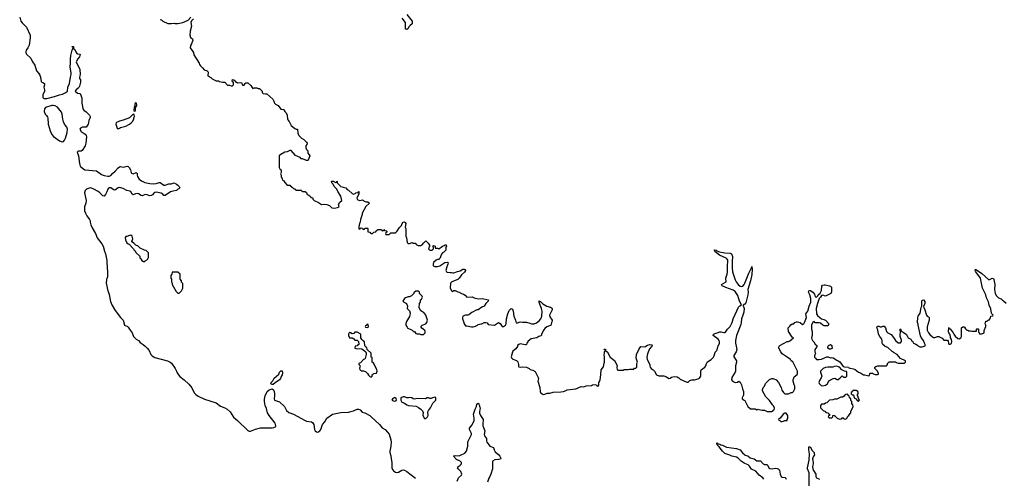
# Model space of a CAD drawing. Header units: inches. Extents: x 2494115 to 2685112, y 774173 to 915163.
# Tile 122 of 215: x 2578604 to 2594081, y 857923 to 865133. Entities that reach past the tile are written whole.
import ezdxf

# ---------------------------------------------------------------- set-up
doc = ezdxf.new("R2010")
doc.units = ezdxf.units.IN
doc.header["$MEASUREMENT"] = 0
for name, color, linetype in [('C5876', 7, 'Continuous'), ('C5885', 7, 'Continuous'), ('C5886', 7, 'Continuous'), ('C5895', 7, 'Continuous'), ('C5896', 7, 'Continuous')]:
    doc.layers.add(name, color=color, linetype=linetype)

msp = doc.modelspace()

# ---------------------------------------------------------------- linework, layer by layer
at = {"layer": 'C5876', "color": 5, "elevation": 40}
for points in [[(2578604, 865170), (2578623, 865110), (2578643, 865083), (2578710, 865015), (2578769, 864890), (2578770, 864850), (2578752, 864730), (2578733, 864690), (2578708, 864652), (2578701, 864630), (2578702, 864610), (2578709, 864590), (2578778, 864530), (2578805, 864470), (2578840, 864420), (2578868, 864330), (2578907, 864287), (2578922, 864262), (2578933, 864230), (2578941, 864161), (2578950, 864149), (2578970, 864146), (2578996, 864130), (2578996, 864110), (2578985, 864070), (2578996, 864030), (2578992, 864010), (2578966, 863950), (2578970, 863911), (2578980, 863900), (2578990, 863892), (2579030, 863892), (2579150, 863925), (2579230, 863953), (2579276, 863964), (2579328, 863990), (2579355, 864010), (2579361, 864070), (2579387, 864130), (2579400, 864230), (2579413, 864270), (2579413, 864290), (2579397, 864390), (2579403, 864450), (2579401, 864510), (2579410, 864570), (2579430, 864654), (2579446, 864690), (2579442, 864702), (2579430, 864706), (2579430, 864714), (2579450, 864712), (2579451, 864691), (2579457, 864677), (2579470, 864662), (2579485, 864625), (2579502, 864602), (2579510, 864596), (2579554, 864590), (2579546, 864550), (2579520, 864520), (2579492, 864470), (2579551, 864350), (2579556, 864270), (2579542, 864230), (2579542, 864210), (2579558, 864190), (2579561, 864150), (2579545, 864090), (2579533, 864067), (2579525, 864055), (2579491, 864030), (2579476, 864010), (2579510, 863978), (2579552, 863970), (2579565, 863945), (2579578, 863898), (2579583, 863823), (2579593, 863770), (2579596, 863730), (2579611, 863711), (2579650, 863684), (2579701, 863630), (2579711, 863610), (2579711, 863590), (2579688, 863552), (2579687, 863510), (2579679, 863490), (2579650, 863444), (2579590, 863443), (2579562, 863430), (2579551, 863410), (2579570, 863377), (2579635, 863335), (2579649, 863310), (2579653, 863290), (2579645, 863190), (2579633, 863150), (2579584, 863076), (2579570, 863066), (2579530, 863067), (2579518, 863062), (2579509, 863050), (2579527, 862990), (2579543, 862870), (2579556, 862830), (2579590, 862797), (2579630, 862775), (2579810, 862759), (2579890, 862697), (2579930, 862683), (2579990, 862674), (2580000, 862675)], [(2580000, 862482), (2579989, 862470), (2579975, 862425), (2579955, 862385), (2579930, 862361), (2579910, 862363), (2579864, 862410), (2579836, 862430), (2579769, 862470), (2579730, 862485), (2579710, 862487), (2579670, 862476), (2579652, 862468), (2579633, 862447), (2579625, 862410), (2579646, 862290), (2579643, 862250), (2579624, 862190), (2579625, 862130), (2579636, 862090), (2579659, 862050), (2579703, 861990), (2579711, 861970), (2579711, 861950), (2579723, 861910), (2579743, 861863), (2579797, 861770), (2579823, 861703), (2579893, 861610), (2579916, 861570), (2579935, 861495), (2579950, 861450), (2579971, 861349), (2579978, 861218), (2579984, 861190), (2579985, 861090), (2579967, 861050), (2579962, 860990), (2579991, 860870), (2580000, 860842)]]:
    msp.add_lwpolyline(points, dxfattribs=at)
msp.add_lwpolyline([(2579130, 863785), (2579110, 863784), (2579010, 863750), (2578992, 863730), (2578988, 863688), (2579005, 863650), (2579027, 863627), (2579043, 863603), (2579048, 863588), (2579051, 863490), (2579084, 863384), (2579107, 863330), (2579134, 863294), (2579230, 863229), (2579270, 863213), (2579290, 863219), (2579310, 863240), (2579322, 863270), (2579350, 863361), (2579354, 863410), (2579345, 863445), (2579307, 863490), (2579290, 863529), (2579280, 863570), (2579272, 863650), (2579259, 863679), (2579199, 863759), (2579159, 863779)], close=True, dxfattribs=at)
at = {"layer": 'C5885', "color": 5}
for points, elevation in [([(2580577, 860000), (2580610, 859971), (2580640, 859930), (2580665, 859870), (2580684, 859850), (2580730, 859820), (2580925, 859770), (2580970, 859750), (2580990, 859734), (2581050, 859650), (2581071, 859610), (2581080, 859580), (2581098, 859550), (2581123, 859523), (2581190, 859471), (2581262, 859402), (2581307, 859347), (2581348, 859268), (2581370, 859241), (2581410, 859215), (2581508, 859168), (2581691, 859110), (2581758, 859058), (2581830, 859030), (2581866, 859010), (2581914, 858970), (2581965, 858885), (2582030, 858832), (2582190, 858674), (2582210, 858664), (2582230, 858663), (2582310, 858695), (2582390, 858715), (2582430, 858719), (2582570, 858717), (2582599, 858721), (2582627, 858733), (2582632, 858750), (2582619, 858790), (2582523, 858910), (2582500, 858950), (2582482, 859018), (2582460, 859070), (2582453, 859130), (2582452, 859168), (2582462, 859218), (2582495, 859290), (2582524, 859316), (2582570, 859331), (2582594, 859314), (2582603, 859290), (2582611, 859250), (2582611, 859210), (2582605, 859190), (2582605, 859170), (2582611, 859151), (2582690, 859126), (2582764, 859050), (2582799, 858990), (2582836, 858956), (2582910, 858932), (2583090, 858831), (2583110, 858823), (2583190, 858811), (2583210, 858795), (2583228, 858770), (2583236, 858690), (2583250, 858668), (2583270, 858652), (2583290, 858649), (2583321, 858670), (2583336, 858690), (2583361, 858770), (2583398, 858810), (2583432, 858868), (2583519, 858930), (2583650, 858957), (2583770, 858961), (2583850, 858985), (2583910, 859010), (2583930, 859010), (2583957, 858997), (2583985, 858965), (2584030, 858951), (2584110, 858908), (2584130, 858892), (2584259, 858770), (2584299, 858719), (2584350, 858690), (2584386, 858650), (2584410, 858615), (2584437, 858530), (2584441, 858490), (2584440, 858430), (2584422, 858350), (2584422, 858330), (2584438, 858278), (2584441, 858230), (2584454, 858170), (2584456, 858090), (2584463, 858063), (2584478, 858038), (2584510, 858017), (2584530, 858015), (2584559, 858021), (2584610, 858050), (2584630, 858055), (2584650, 858050), (2584690, 858030), (2584823, 857923)], 40), ([(2583878, 860000), (2583874, 859970), (2583890, 859962), (2583980, 859960), (2584005, 859945), (2584038, 859918), (2584052, 859892), (2584051, 859869), (2584035, 859805), (2584025, 859795), (2584010, 859789), (2583960, 859740), (2583934, 859730), (2583934, 859710), (2583954, 859690), (2583952, 859670), (2583945, 859655), (2583950, 859634), (2583970, 859612), (2584010, 859614), (2584040, 859600), (2584071, 859571), (2584086, 859546), (2584110, 859522), (2584130, 859514), (2584146, 859530), (2584146, 859550), (2584162, 859558), (2584166, 859570), (2584210, 859574), (2584222, 859610), (2584218, 859630), (2584176, 859716), (2584162, 859742), (2584146, 859750), (2584146, 859810), (2584142, 859822), (2584128, 859828), (2584126, 859890), (2584067, 859947), (2584062, 859982), (2584050, 859986), (2584036, 860000)], 60), ([(2586429, 860000), (2586427, 859993), (2586404, 859956), (2586357, 859923), (2586343, 859890), (2586331, 859831), (2586337, 859817), (2586357, 859797), (2586415, 859775), (2586435, 859755), (2586445, 859710), (2586445, 859685), (2586450, 859674), (2586470, 859672), (2586510, 859678), (2586571, 859671), (2586610, 859651), (2586630, 859631), (2586670, 859625), (2586704, 859604), (2586755, 859510), (2586759, 859490), (2586751, 859450), (2586781, 859350), (2586785, 859290), (2586790, 859274), (2586814, 859250), (2586830, 859242), (2586856, 859244), (2586896, 859264), (2586938, 859262), (2586990, 859277), (2587110, 859281), (2587154, 859286), (2587170, 859291), (2587210, 859315), (2587348, 859332), (2587430, 859365), (2587470, 859362), (2587510, 859376), (2587590, 859382), (2587610, 859391), (2587650, 859398), (2587672, 859392), (2587678, 859378), (2587690, 859374), (2587702, 859378), (2587706, 859390), (2587706, 859430), (2587716, 859444), (2587727, 859473), (2587741, 859550), (2587742, 859630), (2587782, 859678), (2587789, 859731), (2587798, 859750), (2587798, 859830), (2587789, 859870), (2587798, 859890), (2587798, 859910), (2587806, 859930), (2587802, 859942), (2587790, 859946), (2587790, 859952), (2587810, 859954), (2587814, 859930), (2587844, 859904), (2587885, 859830), (2587954, 859774), (2587997, 859697), (2587992, 859670), (2587994, 859630), (2588010, 859622), (2588090, 859622), (2588108, 859632), (2588130, 859634), (2588170, 859632), (2588190, 859638), (2588238, 859638), (2588250, 859634), (2588270, 859652), (2588290, 859654), (2588306, 859670), (2588307, 859727), (2588313, 859750), (2588295, 859810), (2588301, 859870), (2588341, 859959), (2588370, 859996), (2588430, 859988), (2588446, 860000)], 60), ([(2588543, 860000), (2588504, 859956), (2588470, 859882), (2588464, 859830), (2588468, 859790), (2588507, 859710), (2588507, 859690), (2588516, 859670), (2588530, 859651), (2588562, 859630), (2588582, 859610), (2588612, 859552), (2588650, 859534), (2588730, 859536), (2588770, 859518), (2588810, 859492), (2588830, 859498), (2588850, 859511), (2588890, 859521), (2588937, 859517), (2588964, 859504), (2588984, 859484), (2589090, 859432), (2589110, 859432), (2589140, 859460), (2589170, 859472), (2589210, 859472), (2589270, 859485), (2589290, 859498), (2589309, 859530), (2589309, 859610), (2589315, 859630), (2589375, 859670), (2589389, 859690), (2589401, 859730), (2589412, 859748), (2589430, 859766), (2589474, 859790), (2589509, 859830), (2589521, 859850), (2589536, 859904), (2589564, 859930), (2589570, 859942), (2589578, 859990), (2589582, 860000)], 60), ([(2589865, 860000), (2589875, 859950), (2589865, 859910), (2589830, 859855), (2589828, 859832), (2589871, 859770), (2589871, 859750), (2589855, 859690), (2589855, 859610), (2589851, 859590), (2589800, 859510), (2589794, 859470), (2589808, 859448), (2589850, 859431), (2589885, 859435), (2589910, 859452), (2589930, 859434), (2589950, 859394), (2589965, 859330), (2589982, 859290), (2589982, 859230), (2589962, 859190), (2589962, 859170), (2589990, 859154), (2590000, 859144)], 60), ([(2585482, 857878), (2585503, 857930), (2585548, 857972), (2585555, 857990), (2585540, 858030), (2585496, 858070), (2585484, 858090), (2585499, 858110), (2585529, 858130), (2585549, 858150), (2585549, 858170), (2585529, 858190), (2585470, 858219), (2585424, 858270), (2585430, 858278), (2585450, 858283), (2585510, 858277), (2585535, 858285), (2585600, 858320), (2585625, 858350), (2585649, 858430), (2585647, 858490), (2585652, 858508), (2585707, 858610), (2585707, 858630), (2585673, 858690), (2585676, 858710), (2585717, 858763), (2585747, 858830), (2585749, 858870), (2585735, 858930), (2585761, 859010), (2585782, 859050), (2585789, 859090), (2585810, 859102), (2585822, 859090), (2585832, 859070), (2585832, 859050), (2585842, 859030), (2585831, 858970), (2585831, 858949), (2585847, 858910), (2585888, 858850), (2585891, 858830), (2585884, 858790), (2585885, 858750), (2585913, 858670), (2585907, 858610), (2585911, 858590), (2585939, 858550), (2585939, 858510), (2585946, 858490), (2585970, 858466), (2585996, 858430), (2586050, 858405), (2586060, 858370), (2586078, 858338), (2586134, 858290), (2586151, 858270), (2586161, 858250), (2586165, 858230), (2586130, 858219), (2586070, 858216), (2586036, 858190), (2586038, 858070), (2586010, 857989), (2585993, 857950), (2585976, 857924), (2585957, 857863)], 40), ([(2590000, 858158), (2589990, 858162), (2589947, 858190), (2589898, 858238), (2589873, 858253), (2589850, 858262), (2589797, 858270), (2589767, 858287), (2589690, 858313), (2589649, 858350), (2589599, 858419), (2589584, 858430), (2589580, 858440), (2589569, 858450), (2589562, 858478), (2589570, 858482), (2589584, 858464), (2589610, 858458), (2589627, 858447), (2589650, 858443), (2589713, 858413), (2589870, 858394), (2589930, 858373), (2589964, 858324), (2590000, 858294)], 40)]:
    msp.add_lwpolyline(points, dxfattribs=dict(at, elevation=elevation))
for points, elevation in [([(2582570, 859397), (2582554, 859410), (2582555, 859430), (2582583, 859457), (2582605, 859495), (2582679, 859561), (2582690, 859591), (2582710, 859611), (2582730, 859614), (2582734, 859574), (2582731, 859550), (2582714, 859526), (2582703, 859490), (2582687, 859470), (2582618, 859422), (2582590, 859397)], 40), ([(2584510, 859186), (2584490, 859186), (2584470, 859178), (2584454, 859150), (2584490, 859134), (2584510, 859142), (2584526, 859150), (2584522, 859182)], 60), ([(2584650, 859206), (2584630, 859206), (2584594, 859190), (2584594, 859150), (2584610, 859122), (2584650, 859105), (2584690, 859078), (2584714, 859070), (2584835, 859055), (2584875, 859035), (2584911, 859011), (2584932, 858990), (2584952, 858952), (2584942, 858930), (2584942, 858910), (2584965, 858865), (2584990, 858862), (2585013, 858887), (2585022, 858910), (2585018, 858970), (2585028, 858990), (2585062, 859030), (2585096, 859104), (2585146, 859150), (2585146, 859190), (2585130, 859198), (2585094, 859190), (2585070, 859178), (2585050, 859178), (2585030, 859188), (2585010, 859188), (2584985, 859175), (2584850, 859179), (2584810, 859169), (2584790, 859175), (2584770, 859189), (2584725, 859195), (2584711, 859189), (2584690, 859188)], 60)]:
    msp.add_lwpolyline(points, close=True, dxfattribs=dict(at, elevation=elevation))
at = {"layer": 'C5886', "color": 5}
for points, elevation in [([(2584690, 865212), (2584771, 865110), (2584773, 865067), (2584740, 865040), (2584722, 865018), (2584710, 864995), (2584690, 864978), (2584670, 864986), (2584669, 865090), (2584617, 865157)], 60), ([(2580810, 865134), (2580832, 865132), (2580854, 865110), (2580930, 865072), (2580990, 865072), (2581030, 865078), (2581050, 865071), (2581088, 865072), (2581170, 865091), (2581250, 865125), (2581295, 865170)], 60), ([(2581334, 865146), (2581304, 865116), (2581296, 865090), (2581305, 865030), (2581283, 864950), (2581278, 864890), (2581291, 864851), (2581322, 864830), (2581325, 864810), (2581306, 864754), (2581290, 864726), (2581282, 864690), (2581335, 864615), (2581343, 864583), (2581426, 864450), (2581431, 864431), (2581446, 864406), (2581478, 864378), (2581505, 864345), (2581550, 864331), (2581560, 864320), (2581565, 864310), (2581562, 864250), (2581610, 864222), (2581630, 864202), (2581690, 864174), (2581727, 864173), (2581743, 864163), (2581790, 864151), (2581830, 864151), (2581870, 864102), (2581904, 864104), (2581930, 864094), (2581950, 864094), (2581966, 864110), (2581966, 864150), (2581950, 864158), (2581942, 864170), (2581950, 864191), (2581972, 864190), (2581992, 864170), (2581994, 864154), (2582006, 864154), (2582030, 864142), (2582070, 864145), (2582098, 864138), (2582102, 864110), (2582110, 864105), (2582134, 864106), (2582146, 864130), (2582160, 864140), (2582190, 864138), (2582237, 864097), (2582252, 864070), (2582270, 864052), (2582290, 864062), (2582330, 864062), (2582350, 864052), (2582372, 864052), (2582414, 864010), (2582414, 863990), (2582430, 863974), (2582470, 863965), (2582490, 863965), (2582582, 863882), (2582601, 863850), (2582610, 863822), (2582626, 863806), (2582666, 863786), (2582706, 863726), (2582750, 863722), (2582757, 863717), (2582772, 863690), (2582792, 863670), (2582810, 863634), (2582811, 863570), (2582817, 863557), (2582842, 863530), (2582872, 863470), (2582930, 863422), (2582950, 863414), (2582973, 863413), (2582978, 863350), (2582992, 863312), (2583032, 863272), (2583071, 863251), (2583112, 863210), (2583122, 863190), (2583118, 863170), (2583102, 863150), (2583100, 863120), (2583110, 863094), (2583132, 863070), (2583133, 863033), (2583154, 863010), (2583162, 862990), (2583136, 862924), (2583130, 862918), (2583110, 862918), (2583047, 862947), (2583030, 862948), (2583010, 862968), (2582940, 863000), (2582870, 863078), (2582850, 863075), (2582810, 863058), (2582774, 863050), (2582706, 863014), (2582690, 862998), (2582685, 862990), (2582682, 862950), (2582682, 862810), (2582700, 862780), (2582714, 862770), (2582713, 862733), (2582702, 862710), (2582712, 862690), (2582712, 862670), (2582732, 862630), (2582734, 862610), (2582757, 862597), (2582770, 862574), (2582810, 862534), (2582850, 862534), (2582858, 862518), (2582874, 862510), (2582878, 862498), (2582890, 862494), (2582913, 862473), (2582932, 862472), (2582938, 862458), (2582950, 862454), (2583027, 862453), (2583034, 862450), (2583038, 862438), (2583050, 862434), (2583090, 862434), (2583110, 862414), (2583125, 862385), (2583150, 862374), (2583173, 862353), (2583178, 862338), (2583212, 862332), (2583214, 862310), (2583234, 862290), (2583300, 862260), (2583347, 862227), (2583390, 862235), (2583430, 862226), (2583474, 862210), (2583510, 862174), (2583550, 862172), (2583600, 862180), (2583626, 862190), (2583615, 862230), (2583638, 862262), (2583669, 862290), (2583650, 862358), (2583604, 862430), (2583589, 862469), (2583548, 862510), (2583529, 862549), (2583508, 862570), (2583506, 862590), (2583510, 862594), (2583532, 862592), (2583570, 862574), (2583582, 862578), (2583590, 862594), (2583594, 862590), (2583594, 862570), (2583650, 862512), (2583690, 862498), (2583730, 862492), (2583750, 862462), (2583770, 862452), (2583830, 862402), (2583850, 862392), (2583879, 862401), (2583889, 862411), (2583922, 862418), (2583930, 862434), (2583934, 862430), (2583934, 862390), (2583901, 862330), (2583911, 862310), (2583921, 862301), (2583950, 862291), (2583990, 862302), (2584010, 862291), (2584020, 862280), (2584050, 862271), (2584074, 862270), (2584102, 862250), (2584046, 862194), (2583987, 862093), (2583986, 862070), (2583961, 861990), (2583956, 861950), (2583947, 861930), (2583934, 861874), (2583934, 861850), (2583942, 861842), (2583955, 861845), (2583962, 861858), (2583970, 861862), (2583993, 861853), (2583998, 861838), (2584010, 861834), (2584022, 861838), (2584030, 861854), (2584070, 861854), (2584074, 861850), (2584074, 861810), (2584078, 861798), (2584110, 861794), (2584118, 861778), (2584130, 861774), (2584150, 861774), (2584170, 861794), (2584202, 861798), (2584207, 861813), (2584222, 861818), (2584230, 861834), (2584290, 861834), (2584298, 861818), (2584310, 861814), (2584322, 861818), (2584330, 861834), (2584338, 861818), (2584370, 861814), (2584374, 861810), (2584374, 861790), (2584358, 861782), (2584354, 861770), (2584358, 861758), (2584370, 861754), (2584410, 861754), (2584440, 861780), (2584510, 861782), (2584530, 861802), (2584574, 861866), (2584603, 861897), (2584615, 861930), (2584629, 861951), (2584650, 861954), (2584664, 861944), (2584671, 861929), (2584665, 861870), (2584671, 861850), (2584672, 861732), (2584684, 861704), (2584692, 861630), (2584710, 861612), (2584730, 861612), (2584771, 861631), (2584790, 861622), (2584820, 861620), (2584833, 861613), (2584838, 861598), (2584865, 861585), (2584910, 861585), (2584930, 861592), (2584956, 861624), (2584990, 861654), (2585022, 861622), (2585045, 861590), (2585045, 861570), (2585032, 861530), (2585052, 861512), (2585088, 861512), (2585100, 861520), (2585108, 861530), (2585108, 861550), (2585098, 861570), (2585110, 861582), (2585134, 861570), (2585134, 861550), (2585142, 861542), (2585170, 861542), (2585190, 861532), (2585250, 861572), (2585278, 861582), (2585290, 861592), (2585310, 861592), (2585311, 861570), (2585302, 861558), (2585302, 861510), (2585270, 861478), (2585251, 861469), (2585232, 861448), (2585210, 861378), (2585190, 861362), (2585170, 861362), (2585150, 861355), (2585110, 861318), (2585102, 861290), (2585105, 861265), (2585130, 861252), (2585170, 861254), (2585210, 861265), (2585286, 861314), (2585330, 861322), (2585338, 861310), (2585336, 861290), (2585316, 861250), (2585302, 861190), (2585312, 861170), (2585323, 861163), (2585370, 861156), (2585390, 861161), (2585410, 861151), (2585430, 861155), (2585484, 861176), (2585530, 861187), (2585570, 861211), (2585591, 861211), (2585605, 861205), (2585611, 861191), (2585595, 861165), (2585550, 861124), (2585513, 861067), (2585493, 861047), (2585394, 861010), (2585374, 860990), (2585372, 860910), (2585390, 860874), (2585410, 860862), (2585430, 860874), (2585450, 860874), (2585490, 860852), (2585514, 860850), (2585547, 860827), (2585580, 860820), (2585604, 860804), (2585633, 860773), (2585715, 860775), (2585750, 860761), (2585810, 860747), (2585871, 860751), (2585972, 860730), (2585970, 860708), (2585930, 860669), (2585905, 860630), (2585870, 860613), (2585810, 860573), (2585790, 860569), (2585711, 860529), (2585665, 860495), (2585650, 860489), (2585610, 860489), (2585572, 860470), (2585562, 860450), (2585562, 860430), (2585582, 860390), (2585590, 860354), (2585610, 860322), (2585630, 860322), (2585706, 860306), (2585730, 860306), (2585770, 860316), (2585798, 860330), (2585810, 860342), (2585850, 860351), (2585870, 860351), (2585906, 860370), (2585930, 860375), (2585950, 860365), (2585970, 860342), (2586068, 860332), (2586130, 860371), (2586157, 860357), (2586190, 860312), (2586210, 860311), (2586239, 860330), (2586250, 860352), (2586255, 860430), (2586278, 860510), (2586299, 860561), (2586330, 860594), (2586350, 860582), (2586359, 860550), (2586370, 860472), (2586399, 860410), (2586410, 860365), (2586430, 860366), (2586470, 860383), (2586510, 860376), (2586570, 860379), (2586624, 860364), (2586651, 860351), (2586690, 860351), (2586730, 860369), (2586770, 860399), (2586797, 860430), (2586813, 860470), (2586819, 860550), (2586808, 860590), (2586770, 860688), (2586770, 860712), (2586781, 860701), (2586790, 860701), (2586827, 860667), (2586890, 860631), (2586950, 860614), (2586963, 860603), (2586973, 860590), (2586973, 860570), (2586933, 860490), (2586939, 860459), (2586972, 860410), (2586975, 860395), (2586965, 860375), (2586954, 860326), (2586930, 860322), (2586890, 860302), (2586861, 860279), (2586843, 860257), (2586807, 860190), (2586805, 860175), (2586795, 860165), (2586762, 860150), (2586731, 860129), (2586643, 860117), (2586599, 860081), (2586577, 860050), (2586570, 860028), (2586559, 860021), (2586550, 860019), (2586470, 860036), (2586450, 860029), (2586431, 860010), (2586429, 860000)], 60), ([(2580000, 862675), (2580010, 862675), (2580035, 862685), (2580064, 862716), (2580107, 862750), (2580150, 862806), (2580170, 862821), (2580190, 862823), (2580230, 862815), (2580294, 862830), (2580310, 862826), (2580326, 862810), (2580347, 862770), (2580356, 862730), (2580362, 862722), (2580390, 862711), (2580434, 862730), (2580450, 862714), (2580451, 862690), (2580457, 862670), (2580484, 862624), (2580518, 862598), (2580570, 862573), (2580650, 862556), (2580710, 862554), (2580750, 862559), (2580795, 862575), (2580810, 862571), (2580871, 862531), (2580890, 862531), (2580950, 862550), (2580986, 862554), (2581030, 862566), (2581070, 862546), (2581091, 862530), (2581111, 862510), (2581122, 862490), (2581105, 862475), (2581090, 862469), (2581070, 862450), (2581010, 862438), (2580974, 862426), (2580889, 862369), (2580870, 862369), (2580853, 862390), (2580825, 862405), (2580750, 862419), (2580730, 862416), (2580713, 862407), (2580690, 862379), (2580670, 862367), (2580646, 862366), (2580610, 862380), (2580574, 862386), (2580530, 862366), (2580510, 862367), (2580474, 862394), (2580450, 862402), (2580425, 862395), (2580390, 862377), (2580370, 862389), (2580350, 862429), (2580337, 862437), (2580290, 862448), (2580230, 862477), (2580175, 862495), (2580150, 862490), (2580110, 862458), (2580090, 862454), (2580036, 862490), (2580008, 862490), (2580000, 862482)], 40), ([(2589582, 860000), (2589604, 860050), (2589605, 860070), (2589597, 860090), (2589581, 860110), (2589502, 860170), (2589508, 860190), (2589610, 860226), (2589630, 860226), (2589670, 860213), (2589690, 860213), (2589699, 860221), (2589731, 860269), (2589770, 860309), (2589790, 860339), (2589803, 860370), (2589817, 860430), (2589904, 860616), (2589924, 860636), (2589950, 860650), (2589916, 860710), (2589890, 860798), (2589873, 860830), (2589850, 860858), (2589819, 860879), (2589703, 860923), (2589648, 860950), (2589638, 860970), (2589708, 861012), (2589705, 861070), (2589727, 861133), (2589731, 861169), (2589728, 861250), (2589733, 861354), (2589727, 861370), (2589710, 861385), (2589606, 861430), (2589530, 861489), (2589526, 861506), (2589518, 861510), (2589526, 861514), (2589550, 861510), (2589561, 861501), (2589604, 861484), (2589690, 861468), (2589770, 861464), (2589795, 861450), (2589808, 861410), (2589802, 861330), (2589802, 861230), (2589810, 861171), (2589850, 861041), (2589864, 861010), (2589898, 860970), (2589930, 860946), (2589950, 860939), (2589970, 860943), (2589990, 860970), (2590000, 860993)], 60), ([(2580000, 860842), (2580010, 860812), (2580030, 860702), (2580051, 860650), (2580103, 860563), (2580187, 860450), (2580231, 860410), (2580250, 860332), (2580270, 860318), (2580294, 860314), (2580310, 860298), (2580338, 860250), (2580373, 860210), (2580393, 860153), (2580402, 860142), (2580433, 860113), (2580471, 860090), (2580500, 860060), (2580547, 860027), (2580577, 860000)], 40), ([(2590000, 860660), (2589977, 860643), (2589975, 860630), (2589982, 860622), (2589992, 860590), (2589985, 860535), (2589972, 860488), (2589948, 860430), (2589945, 860370), (2589939, 860341), (2589869, 860169), (2589855, 860090), (2589855, 860050), (2589865, 860000)], 60), ([(2584036, 860000), (2584028, 860008), (2584026, 860070), (2584003, 860083), (2583983, 860103), (2583966, 860130), (2583966, 860190), (2583910, 860218), (2583870, 860218), (2583858, 860202), (2583830, 860195), (2583806, 860210), (2583790, 860214), (2583782, 860210), (2583771, 860190), (2583771, 860170), (2583782, 860142), (2583790, 860134), (2583832, 860132), (2583858, 860118), (2583870, 860094), (2583910, 860094), (2583932, 860072), (2583933, 860027), (2583918, 860022), (2583910, 860006), (2583878, 860002), (2583878, 860000)], 60), ([(2588446, 860000), (2588470, 860017), (2588510, 860027), (2588542, 860022), (2588551, 860010), (2588543, 860000)], 60)]:
    msp.add_lwpolyline(points, dxfattribs=dict(at, elevation=elevation))
at = {"layer": 'C5886', "color": 5, "elevation": 60}
for points in [[(2580430, 863826), (2580418, 863822), (2580414, 863810), (2580414, 863766), (2580410, 863766), (2580402, 863750), (2580402, 863730), (2580394, 863710), (2580398, 863698), (2580410, 863694), (2580422, 863698), (2580426, 863710), (2580426, 863754), (2580436, 863764), (2580446, 863790), (2580442, 863822)], [(2580390, 863646), (2580332, 863588), (2580228, 863552), (2580170, 863540), (2580125, 863515), (2580119, 863510), (2580117, 863490), (2580138, 863430), (2580150, 863418), (2580170, 863427), (2580190, 863437), (2580270, 863457), (2580332, 863488), (2580358, 863510), (2580378, 863530), (2580398, 863570), (2580398, 863590), (2580406, 863610), (2580402, 863642)], [(2580350, 861744), (2580330, 861742), (2580290, 861726), (2580270, 861726), (2580262, 861710), (2580267, 861673), (2580287, 861627), (2580310, 861611), (2580326, 861606), (2580345, 861585), (2580352, 861570), (2580394, 861530), (2580402, 861510), (2580417, 861497), (2580430, 861474), (2580490, 861414), (2580494, 861390), (2580510, 861374), (2580525, 861345), (2580550, 861334), (2580570, 861334), (2580576, 861344), (2580615, 861365), (2580627, 861393), (2580626, 861470), (2580590, 861506), (2580568, 861508), (2580500, 861540), (2580466, 861570), (2580430, 861586), (2580400, 861620), (2580376, 861636), (2580369, 861650), (2580381, 861690), (2580370, 861728)], [(2581090, 861166), (2581010, 861166), (2580998, 861162), (2580994, 861130), (2580982, 861110), (2580982, 861070), (2580992, 861052), (2580992, 861010), (2581002, 860990), (2581002, 860970), (2581062, 860862), (2581090, 860832), (2581110, 860832), (2581148, 860870), (2581168, 860912), (2581167, 860987), (2581148, 861008), (2581147, 861027), (2581127, 861053), (2581126, 861130)], [(2584833, 860867), (2584801, 860839), (2584798, 860830), (2584762, 860790), (2584730, 860774), (2584710, 860774), (2584670, 860762), (2584650, 860749), (2584625, 860710), (2584637, 860697), (2584685, 860670), (2584698, 860630), (2584694, 860590), (2584730, 860554), (2584740, 860520), (2584738, 860490), (2584730, 860466), (2584685, 860390), (2584672, 860350), (2584673, 860333), (2584691, 860311), (2584694, 860290), (2584774, 860250), (2584793, 860233), (2584812, 860232), (2584830, 860202), (2584850, 860192), (2584890, 860194), (2584910, 860182), (2584950, 860182), (2584978, 860210), (2584978, 860230), (2584970, 860246), (2584946, 860270), (2584923, 860283), (2584909, 860310), (2584930, 860331), (2584990, 860352), (2585002, 860370), (2585013, 860410), (2584989, 860490), (2584958, 860530), (2584925, 860545), (2584903, 860563), (2584882, 860610), (2584888, 860672), (2584906, 860690), (2584906, 860730), (2584922, 860738), (2584938, 860770), (2584930, 860786), (2584890, 860826), (2584887, 860847), (2584870, 860866)], [(2584070, 860346), (2584058, 860342), (2584053, 860327), (2584038, 860322), (2584034, 860310), (2584038, 860298), (2584070, 860294), (2584082, 860298), (2584086, 860310), (2584082, 860342)]]:
    msp.add_lwpolyline(points, close=True, dxfattribs=at)
at = {"layer": 'C5895', "color": 5}
for points, elevation in [([(2590000, 859144), (2590010, 859134), (2590050, 859054), (2590090, 859014), (2590167, 859013), (2590190, 859002), (2590210, 859012), (2590224, 859004), (2590250, 859002), (2590273, 858993), (2590312, 858992), (2590353, 858973), (2590427, 858973), (2590442, 858978), (2590447, 858993), (2590462, 858998), (2590466, 859030), (2590450, 859066), (2590436, 859076), (2590418, 859110), (2590398, 859130), (2590388, 859148), (2590330, 859206), (2590280, 859300), (2590278, 859310), (2590287, 859333), (2590288, 859350), (2590310, 859374), (2590329, 859411), (2590390, 859474), (2590428, 859492), (2590450, 859492), (2590494, 859470), (2590531, 859431), (2590571, 859351), (2590585, 859310), (2590610, 859272), (2590633, 859253), (2590690, 859252), (2590730, 859272), (2590750, 859272), (2590768, 859290), (2590788, 859330), (2590788, 859370), (2590778, 859390), (2590762, 859450), (2590762, 859470), (2590780, 859520), (2590823, 859557), (2590829, 859571), (2590829, 859610), (2590755, 859755), (2590730, 859768), (2590718, 859790), (2590669, 859829), (2590590, 859878), (2590568, 859910), (2590538, 859970), (2590538, 859990), (2590543, 860000)], 60), ([(2591134, 860000), (2591134, 859990), (2591105, 859950), (2591105, 859910), (2591112, 859890), (2591098, 859850), (2591098, 859830), (2591111, 859810), (2591130, 859791), (2591170, 859791), (2591210, 859798), (2591291, 859831), (2591310, 859832), (2591350, 859818), (2591370, 859821), (2591390, 859818), (2591450, 859778), (2591470, 859772), (2591495, 859755), (2591550, 859682), (2591570, 859674), (2591630, 859672), (2591638, 859658), (2591653, 859653), (2591710, 859645), (2591736, 859636), (2591790, 859592), (2591820, 859580), (2591850, 859558), (2591870, 859551), (2591890, 859552), (2591950, 859534), (2591962, 859538), (2591966, 859570), (2591970, 859574), (2592010, 859574), (2592024, 859564), (2592050, 859554), (2592090, 859554), (2592102, 859558), (2592106, 859570), (2592090, 859606), (2592048, 859648), (2592046, 859670), (2592060, 859680), (2592092, 859692), (2592227, 859693), (2592246, 859710), (2592246, 859730), (2592270, 859752), (2592370, 859754), (2592384, 859744), (2592410, 859734), (2592510, 859734), (2592526, 859750), (2592526, 859770), (2592450, 859806), (2592395, 859870), (2592339, 859899), (2592333, 859910), (2592317, 859917), (2592250, 859978), (2592210, 859995), (2592204, 860000)], 60), ([(2591371, 860000), (2591371, 859990), (2591378, 859970), (2591370, 859962), (2591350, 859954), (2591335, 859955), (2591309, 859969), (2591308, 859990), (2591313, 860000)], 60), ([(2592734, 860000), (2592752, 859992), (2592790, 859991), (2592819, 860000)], 60), ([(2591014, 857770), (2591016, 857976), (2591011, 858011), (2590989, 858070), (2590988, 858090), (2591012, 858210), (2591017, 858310), (2591008, 858372), (2591008, 858412), (2591010, 858418), (2591030, 858416), (2591060, 858360), (2591091, 858331), (2591094, 858314), (2591095, 858290), (2591078, 858262), (2591067, 858230), (2591079, 858170), (2591079, 858150), (2591068, 858110), (2591072, 858072), (2591084, 858044), (2591120, 857990), (2591120, 857950), (2591128, 857930), (2591174, 857910)], 40), ([(2590000, 858294), (2590008, 858288), (2590050, 858278), (2590085, 858245), (2590147, 858227), (2590190, 858199), (2590250, 858196), (2590290, 858152), (2590310, 858140), (2590350, 858140), (2590364, 858124), (2590380, 858090), (2590396, 858076), (2590430, 858071), (2590477, 858083), (2590510, 858077), (2590525, 858070), (2590549, 858049), (2590559, 857990), (2590573, 857953), (2590590, 857941), (2590634, 857934), (2590647, 857927), (2590653, 857910)], 40), ([(2590302, 857910), (2590285, 857930), (2590228, 857970), (2590173, 858033), (2590107, 858067), (2590074, 858114), (2590053, 858133), (2590000, 858158)], 40)]:
    msp.add_lwpolyline(points, dxfattribs=dict(at, elevation=elevation))
at = {"layer": 'C5895', "color": 5, "elevation": 60}
for points in [[(2591450, 859684), (2591410, 859682), (2591388, 859668), (2591309, 859669), (2591270, 859663), (2591232, 859650), (2591192, 859610), (2591191, 859590), (2591212, 859530), (2591200, 859500), (2591177, 859463), (2591165, 859430), (2591172, 859412), (2591204, 859384), (2591230, 859378), (2591270, 859386), (2591302, 859410), (2591323, 859457), (2591390, 859492), (2591417, 859497), (2591444, 859484), (2591450, 859474), (2591470, 859474), (2591500, 859500), (2591530, 859534), (2591553, 859513), (2591590, 859512), (2591608, 859530), (2591607, 859587), (2591602, 859602), (2591568, 859608), (2591529, 859629), (2591488, 859670), (2591477, 859677)], [(2591750, 859306), (2591710, 859306), (2591698, 859302), (2591693, 859287), (2591674, 859270), (2591674, 859250), (2591690, 859234), (2591713, 859233), (2591714, 859210), (2591725, 859185), (2591753, 859173), (2591758, 859158), (2591773, 859153), (2591778, 859138), (2591790, 859134), (2591806, 859150), (2591786, 859190), (2591786, 859210), (2591766, 859230), (2591786, 859250), (2591786, 859270), (2591778, 859290)], [(2591610, 859246), (2591590, 859238), (2591574, 859230), (2591564, 859216), (2591540, 859200), (2591510, 859198), (2591450, 859168), (2591410, 859166), (2591384, 859156), (2591334, 859150), (2591291, 859109), (2591270, 859106), (2591250, 859086), (2591210, 859086), (2591194, 859070), (2591194, 859030), (2591234, 858990), (2591270, 858974), (2591278, 858958), (2591310, 858954), (2591318, 858938), (2591333, 858933), (2591334, 858910), (2591318, 858902), (2591314, 858890), (2591330, 858874), (2591370, 858874), (2591386, 858890), (2591387, 858913), (2591410, 858914), (2591418, 858898), (2591430, 858894), (2591454, 858870), (2591490, 858854), (2591522, 858858), (2591530, 858874), (2591550, 858874), (2591558, 858858), (2591590, 858854), (2591610, 858874), (2591622, 858898), (2591638, 858910), (2591656, 858944), (2591666, 858950), (2591668, 858972), (2591706, 859050), (2591702, 859082), (2591686, 859090), (2591686, 859130), (2591667, 859147), (2591666, 859170), (2591646, 859190), (2591642, 859222), (2591627, 859227), (2591622, 859242)], [(2590630, 858949), (2590607, 858933), (2590564, 858876), (2590534, 858850), (2590538, 858838), (2590553, 858833), (2590570, 858814), (2590590, 858814), (2590610, 858822), (2590630, 858832), (2590666, 858834), (2590666, 858846), (2590676, 858864), (2590678, 858910), (2590650, 858948)]]:
    msp.add_lwpolyline(points, close=True, dxfattribs=at)
at = {"layer": 'C5896', "color": 5, "elevation": 60}
for points in [[(2590000, 860993), (2590033, 861067), (2590063, 861150), (2590105, 861230), (2590110, 861252), (2590118, 861210), (2590111, 861129), (2590090, 861030), (2590048, 860890), (2590055, 860850), (2590051, 860810), (2590017, 860684), (2590000, 860660), (2590000, 860660)], [(2592819, 860000), (2592835, 860005), (2592836, 860024), (2592829, 860050), (2592810, 860088), (2592775, 860135), (2592764, 860164), (2592729, 860330), (2592728, 860348), (2592715, 860370), (2592722, 860450), (2592729, 860470), (2592759, 860521), (2592773, 860607), (2592785, 860630), (2592784, 860696), (2592790, 860721), (2592810, 860727), (2592830, 860702), (2592832, 860668), (2592811, 860630), (2592816, 860610), (2592834, 860574), (2592858, 860490), (2592870, 860472), (2592890, 860462), (2592898, 860450), (2592899, 860410), (2592870, 860306), (2592871, 860250), (2592890, 860211), (2592910, 860185), (2592950, 860146), (2592970, 860138), (2592990, 860138), (2593030, 860151), (2593051, 860151), (2593104, 860124), (2593133, 860093), (2593190, 860094), (2593200, 860080), (2593202, 860050), (2593210, 860034), (2593230, 860034), (2593250, 860042), (2593255, 860075), (2593250, 860106), (2593235, 860130), (2593234, 860154), (2593224, 860190), (2593209, 860209), (2593205, 860225), (2593210, 860292), (2593214, 860274), (2593230, 860272), (2593278, 860210), (2593286, 860190), (2593310, 860158), (2593350, 860122), (2593370, 860114), (2593398, 860130), (2593407, 860153), (2593408, 860290), (2593430, 860302), (2593450, 860302), (2593457, 860297), (2593470, 860274), (2593493, 860253), (2593507, 860253), (2593524, 860244), (2593550, 860242), (2593570, 860234), (2593630, 860234), (2593642, 860238), (2593646, 860270), (2593650, 860274), (2593670, 860274), (2593674, 860270), (2593674, 860230), (2593690, 860194), (2593730, 860194), (2593766, 860210), (2593767, 860247), (2593788, 860310), (2593788, 860330), (2593778, 860350), (2593787, 860373), (2593788, 860392), (2593810, 860394), (2593830, 860414), (2593850, 860414), (2593866, 860450), (2593867, 860473), (2593902, 860478), (2593906, 860490), (2593887, 860507), (2593880, 860520), (2593870, 860586), (2593844, 860644), (2593830, 860695), (2593802, 860762), (2593790, 860809), (2593739, 860910), (2593705, 861070), (2593634, 861170), (2593625, 861190), (2593630, 861211), (2593730, 861141), (2593830, 861047), (2593852, 861048), (2593890, 861071), (2593910, 861062), (2593918, 861050), (2593931, 860971), (2593927, 860890), (2593939, 860830), (2593958, 860790), (2593990, 860762), (2594030, 860742), (2594050, 860722), (2594070, 860714), (2594110, 860674)], [(2590543, 860000), (2590550, 860012), (2590670, 860072), (2590687, 860073), (2590710, 860082), (2590766, 860130), (2590744, 860144), (2590689, 860230), (2590686, 860290), (2590710, 860314), (2590723, 860337), (2590748, 860352), (2590770, 860354), (2590786, 860370), (2590816, 860384), (2590830, 860385), (2590871, 860371), (2590910, 860341), (2590930, 860351), (2590941, 860370), (2590973, 860450), (2590962, 860510), (2590990, 860552), (2591012, 860630), (2591038, 860690), (2591040, 860750), (2591023, 860810), (2591004, 860850), (2591008, 860870), (2591023, 860877), (2591036, 860876), (2591071, 860851), (2591097, 860817), (2591110, 860778), (2591130, 860771), (2591149, 860790), (2591155, 860810), (2591189, 860831), (2591206, 860874), (2591214, 860946), (2591222, 860958), (2591250, 860966), (2591265, 860965), (2591312, 860952), (2591331, 860951), (2591350, 860942), (2591362, 860930), (2591364, 860856), (2591354, 860830), (2591314, 860806), (2591271, 860789), (2591230, 860802), (2591210, 860798), (2591192, 860770), (2591171, 860750), (2591144, 860670), (2591126, 860590), (2591131, 860511), (2591145, 860485), (2591182, 860450), (2591210, 860432), (2591242, 860422), (2591253, 860413), (2591271, 860411), (2591322, 860350), (2591320, 860340), (2591313, 860327), (2591300, 860320), (2591250, 860318), (2591230, 860329), (2591190, 860364), (2591170, 860369), (2591110, 860368), (2591090, 860388), (2591070, 860377), (2591051, 860330), (2591051, 860270), (2591059, 860230), (2591059, 860170), (2591051, 860130), (2591056, 860110), (2591065, 860090), (2591087, 860067), (2591110, 860032), (2591134, 860010), (2591134, 860000)], [(2592204, 860000), (2592170, 860028), (2592162, 860050), (2592162, 860090), (2592155, 860110), (2592122, 860150), (2592104, 860190), (2592095, 860255), (2592078, 860290), (2592090, 860314), (2592110, 860314), (2592130, 860302), (2592150, 860305), (2592170, 860314), (2592190, 860314), (2592211, 860291), (2592231, 860230), (2592252, 860210), (2592303, 860183), (2592339, 860139), (2592370, 860092), (2592413, 860053), (2592447, 860053), (2592467, 860073), (2592467, 860093), (2592445, 860150), (2592444, 860190), (2592449, 860210), (2592446, 860270), (2592450, 860272), (2592458, 860238), (2592490, 860222), (2592542, 860182), (2592570, 860132), (2592614, 860110), (2592622, 860090), (2592637, 860077), (2592654, 860050), (2592690, 860034), (2592717, 860017), (2592730, 860002), (2592734, 860000)], [(2591313, 860000), (2591318, 860010), (2591350, 860025), (2591370, 860012), (2591371, 860000)]]:
    msp.add_lwpolyline(points, dxfattribs=at)

doc.saveas('drawing.dxf')
